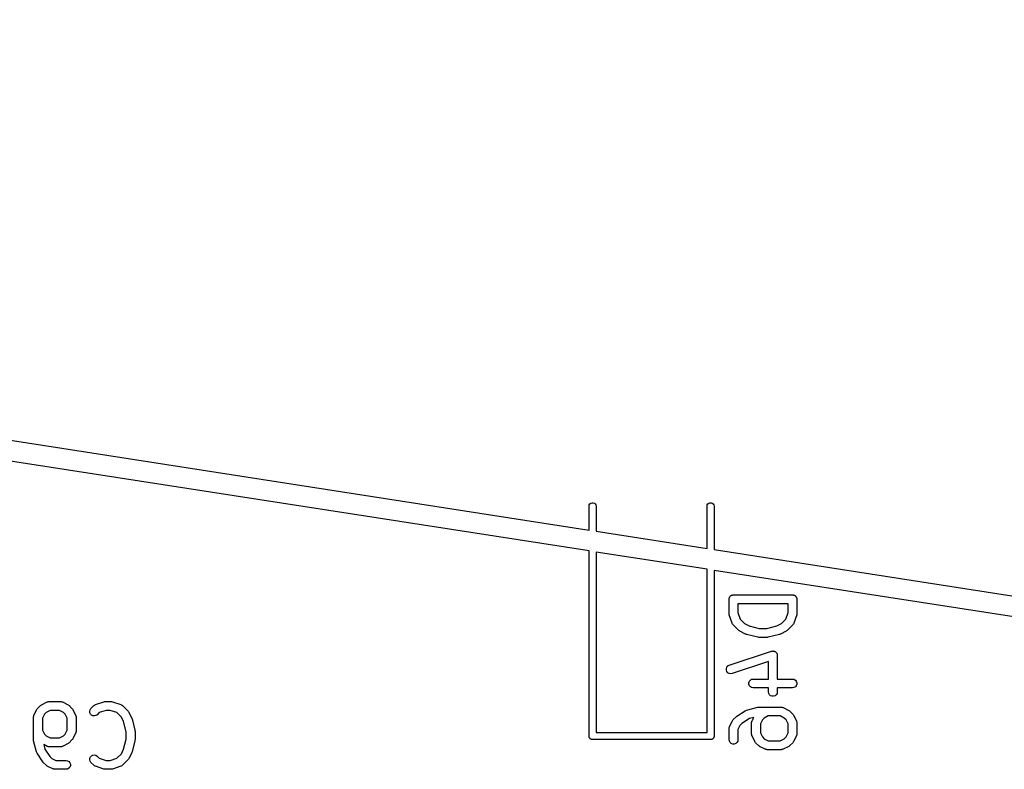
# Model space of a CAD drawing. Extents: x 48 to 353, y -143 to -50.
# Tile 9 of 70: x 96 to 113, y -117 to -104. Entities that reach past the tile are written whole.
import ezdxf

# ---------------------------------------------------------------- set-up
doc = ezdxf.new("R2010")
doc.units = 0
doc.header["$MEASUREMENT"] = 0
doc.layers.add('BLACK', color=7, linetype='CONTINUOUS')

msp = doc.modelspace()

# ---------------------------------------------------------------- linework, layer by layer
at = {"layer": 'Black'}
for p, q in [((49.9277, -104.329), (106.096, -113.056)), ((106.096, -113.41), (88.143, -110.621)), ((106.096, -112.65), (106.1, -112.629)), ((106.096, -113.056), (106.096, -112.65)), ((106.1, -112.629), (106.11, -112.611)), ((106.11, -112.611), (106.126, -112.598)), ((106.126, -112.598), (106.146, -112.591)), ((106.146, -112.591), (106.167, -112.591)), ((106.167, -112.591), (106.186, -112.598)), ((106.186, -112.598), (106.202, -112.611)), ((106.202, -112.611), (106.213, -112.629)), ((106.213, -112.629), (106.216, -112.65)), ((106.216, -112.65), (106.216, -113.074)), ((108.096, -112.65), (108.1, -112.629)), ((108.096, -113.366), (108.096, -112.65)), ((108.1, -112.629), (108.11, -112.611)), ((108.11, -112.611), (108.126, -112.598)), ((108.126, -112.598), (108.146, -112.591)), ((108.146, -112.591), (108.167, -112.591)), ((108.167, -112.591), (108.186, -112.598)), ((108.186, -112.598), (108.202, -112.611)), ((108.202, -112.611), (108.213, -112.629)), ((108.213, -112.629), (108.216, -112.65)), ((108.216, -112.65), (108.216, -113.385)), ((106.216, -113.074), (108.096, -113.366)), ((106.096, -116.55), (106.096, -113.41)), ((108.096, -113.721), (106.216, -113.428)), ((106.216, -113.428), (106.216, -116.49)), ((108.216, -113.385), (125.146, -116.015)), ((108.096, -116.49), (108.096, -113.721)), ((125.146, -116.369), (108.216, -113.739)), ((108.216, -113.739), (108.216, -116.55)), ((108.474, -114.21), (108.475, -114.203)), ((108.475, -114.203), (108.478, -114.197)), ((108.478, -114.197), (108.48, -114.191)), ((108.48, -114.191), (108.485, -114.186)), ((108.485, -114.186), (108.488, -114.181)), ((108.488, -114.181), (108.493, -114.176)), ((108.493, -114.176), (108.497, -114.171)), ((108.497, -114.171), (108.503, -114.168)), ((108.503, -114.168), (108.508, -114.164)), ((108.508, -114.164), (108.514, -114.162)), ((108.514, -114.162), (108.52, -114.158)), ((108.52, -114.158), (108.526, -114.157)), ((108.526, -114.157), (108.532, -114.155)), ((108.532, -114.155), (108.539, -114.155)), ((108.539, -114.155), (108.545, -114.154)), ((108.545, -114.154), (109.545, -114.154)), ((109.545, -114.154), (109.552, -114.155)), ((109.552, -114.155), (109.558, -114.155)), ((109.558, -114.155), (109.565, -114.157)), ((109.565, -114.157), (109.571, -114.158)), ((109.571, -114.158), (109.577, -114.162)), ((109.577, -114.162), (109.583, -114.164)), ((109.583, -114.164), (109.588, -114.168)), ((109.588, -114.168), (109.594, -114.171)), ((109.594, -114.171), (109.598, -114.176)), ((109.598, -114.176), (109.603, -114.181)), ((109.603, -114.181), (109.606, -114.186)), ((109.606, -114.186), (109.61, -114.191)), ((109.61, -114.191), (109.613, -114.197)), ((109.613, -114.197), (109.616, -114.203)), ((109.616, -114.203), (109.617, -114.21)), ((108.47, -114.229), (108.472, -114.222)), ((108.47, -114.467), (108.47, -114.229)), ((108.472, -114.216), (108.474, -114.21)), ((108.472, -114.222), (108.472, -114.216)), ((108.62, -114.304), (108.62, -114.455)), ((109.47, -114.304), (108.62, -114.304)), ((109.47, -114.455), (109.47, -114.304)), ((109.617, -114.21), (109.619, -114.216)), ((109.619, -114.216), (109.619, -114.222)), ((109.619, -114.222), (109.62, -114.229)), ((109.62, -114.229), (109.62, -114.467)), ((108.472, -114.479), (108.47, -114.467)), ((108.474, -114.491), (108.472, -114.479)), ((108.522, -114.633), (108.474, -114.491)), ((108.62, -114.455), (108.659, -114.569)), ((109.432, -114.569), (109.47, -114.455)), ((109.617, -114.491), (109.569, -114.633)), ((109.618, -114.479), (109.617, -114.491)), ((109.62, -114.467), (109.618, -114.479)), ((108.524, -114.637), (108.522, -114.633)), ((108.525, -114.641), (108.524, -114.637)), ((108.53, -114.649), (108.525, -114.641)), ((108.534, -114.656), (108.53, -114.649)), ((108.537, -114.659), (108.534, -114.656)), ((108.54, -114.663), (108.537, -114.659)), ((108.635, -114.758), (108.54, -114.663)), ((108.659, -114.569), (108.733, -114.643)), ((108.733, -114.643), (108.81, -114.682)), ((108.81, -114.682), (108.983, -114.725)), ((109.108, -114.725), (109.281, -114.682)), ((109.281, -114.682), (109.358, -114.643)), ((109.358, -114.643), (109.432, -114.569)), ((109.551, -114.663), (109.456, -114.758)), ((109.553, -114.659), (109.551, -114.663)), ((109.557, -114.656), (109.553, -114.659)), ((109.561, -114.649), (109.557, -114.656)), ((109.566, -114.641), (109.561, -114.649)), ((109.567, -114.637), (109.566, -114.641)), ((109.569, -114.633), (109.567, -114.637)), ((108.645, -114.765), (108.635, -114.758)), ((108.655, -114.772), (108.645, -114.765)), ((108.75, -114.82), (108.655, -114.772)), ((108.758, -114.822), (108.75, -114.82)), ((108.765, -114.825), (108.758, -114.822)), ((108.956, -114.873), (108.765, -114.825)), ((108.965, -114.874), (108.956, -114.873)), ((108.974, -114.875), (108.965, -114.874)), ((108.983, -114.725), (109.108, -114.725)), ((109.126, -114.874), (109.117, -114.875)), ((109.135, -114.873), (109.126, -114.874)), ((109.325, -114.825), (109.135, -114.873)), ((109.333, -114.822), (109.325, -114.825)), ((109.341, -114.82), (109.333, -114.822)), ((109.436, -114.772), (109.341, -114.82)), ((109.446, -114.765), (109.436, -114.772)), ((109.456, -114.758), (109.446, -114.765)), ((109.117, -114.875), (108.974, -114.875)), ((108.474, -115.348), (109.188, -115.11)), ((109.188, -115.11), (109.194, -115.109)), ((109.194, -115.109), (109.199, -115.107)), ((109.199, -115.107), (109.207, -115.107)), ((109.207, -115.107), (109.214, -115.106)), ((109.214, -115.106), (109.22, -115.107)), ((109.22, -115.107), (109.225, -115.107)), ((109.225, -115.107), (109.232, -115.11)), ((109.232, -115.11), (109.24, -115.111)), ((109.24, -115.111), (109.244, -115.114)), ((109.244, -115.114), (109.25, -115.116)), ((109.25, -115.116), (109.255, -115.121)), ((109.255, -115.121), (109.262, -115.125)), ((109.262, -115.125), (109.265, -115.129)), ((109.265, -115.129), (109.27, -115.133)), ((109.27, -115.133), (109.273, -115.139)), ((109.273, -115.139), (109.278, -115.145)), ((109.278, -115.145), (109.28, -115.151)), ((109.28, -115.151), (109.283, -115.155)), ((109.283, -115.155), (109.284, -115.163)), ((109.284, -115.163), (109.286, -115.17)), ((109.286, -115.17), (109.286, -115.176)), ((109.286, -115.176), (109.287, -115.181)), ((109.287, -115.181), (109.287, -115.582)), ((108.434, -115.38), (108.451, -115.36)), ((108.451, -115.36), (108.474, -115.348)), ((109.137, -115.285), (108.521, -115.49)), ((109.137, -115.582), (109.137, -115.285)), ((108.424, -115.404), (108.434, -115.38)), ((108.424, -115.43), (108.424, -115.404)), ((108.432, -115.455), (108.424, -115.43)), ((108.448, -115.475), (108.432, -115.455)), ((108.47, -115.489), (108.448, -115.475)), ((108.496, -115.494), (108.47, -115.489)), ((108.521, -115.49), (108.496, -115.494)), ((108.805, -115.644), (108.814, -115.62)), ((108.805, -115.67), (108.805, -115.644)), ((108.814, -115.695), (108.805, -115.67)), ((108.814, -115.62), (108.831, -115.6)), ((108.831, -115.715), (108.814, -115.695)), ((108.831, -115.6), (108.853, -115.587)), ((108.853, -115.587), (108.879, -115.582)), ((108.879, -115.582), (109.137, -115.582)), ((109.287, -115.582), (109.545, -115.582)), ((109.545, -115.582), (109.571, -115.587)), ((109.571, -115.587), (109.594, -115.6)), ((109.594, -115.6), (109.61, -115.62)), ((109.61, -115.695), (109.594, -115.715)), ((109.61, -115.62), (109.619, -115.644)), ((109.619, -115.67), (109.61, -115.695)), ((109.619, -115.644), (109.619, -115.67)), ((108.853, -115.728), (108.831, -115.715)), ((108.879, -115.732), (108.853, -115.728)), ((109.137, -115.732), (108.879, -115.732)), ((109.137, -115.8), (109.137, -115.732)), ((109.142, -115.826), (109.137, -115.8)), ((109.155, -115.848), (109.142, -115.826)), ((109.175, -115.865), (109.155, -115.848)), ((109.199, -115.874), (109.175, -115.865)), ((109.225, -115.874), (109.199, -115.874)), ((109.25, -115.865), (109.225, -115.874)), ((109.27, -115.848), (109.25, -115.865)), ((109.283, -115.826), (109.27, -115.848)), ((109.287, -115.8), (109.283, -115.826)), ((109.545, -115.732), (109.287, -115.732)), ((109.287, -115.732), (109.287, -115.8)), ((109.571, -115.728), (109.545, -115.732)), ((109.594, -115.715), (109.571, -115.728)), ((96.7449, -116.081), (96.7925, -116.033)), ((96.7925, -116.033), (96.8023, -116.026)), ((96.8023, -116.026), (96.812, -116.019)), ((96.812, -116.019), (96.9072, -115.971)), ((96.9072, -115.971), (96.9114, -115.97)), ((96.9114, -115.97), (96.9151, -115.968)), ((96.9151, -115.968), (96.9238, -115.966)), ((96.9238, -115.966), (96.9322, -115.964)), ((96.9322, -115.964), (96.9365, -115.964)), ((96.9365, -115.964), (96.9408, -115.963)), ((96.9408, -115.963), (97.1312, -115.963)), ((97.1312, -115.963), (97.1355, -115.964)), ((97.1355, -115.964), (97.1398, -115.964)), ((97.1398, -115.964), (97.1482, -115.966)), ((97.1482, -115.966), (97.1569, -115.968)), ((97.1569, -115.968), (97.1606, -115.97)), ((97.1606, -115.97), (97.1648, -115.971)), ((97.1648, -115.971), (97.26, -116.019)), ((97.26, -116.019), (97.2697, -116.026)), ((97.2697, -116.026), (97.2795, -116.033)), ((97.2795, -116.033), (97.3271, -116.081)), ((97.6496, -116.081), (97.6973, -116.033)), ((97.6973, -116.033), (97.7008, -116.03)), ((97.7008, -116.03), (97.7037, -116.027)), ((97.7037, -116.027), (97.7114, -116.023)), ((97.7114, -116.023), (97.7186, -116.018)), ((97.7186, -116.018), (97.7228, -116.017)), ((97.7228, -116.017), (97.7266, -116.015)), ((97.7266, -116.015), (97.8694, -115.967)), ((97.8694, -115.967), (97.8813, -115.965)), ((97.8813, -115.965), (97.8931, -115.963)), ((97.8931, -115.963), (97.9884, -115.963)), ((97.9884, -115.963), (98.0002, -115.965)), ((98.0002, -115.965), (98.0121, -115.967)), ((98.0121, -115.967), (98.155, -116.015)), ((98.155, -116.015), (98.1588, -116.017)), ((98.1588, -116.017), (98.1629, -116.018)), ((98.1629, -116.018), (98.1701, -116.023)), ((98.1701, -116.023), (98.1779, -116.027)), ((98.1779, -116.027), (98.1807, -116.03)), ((98.1807, -116.03), (98.1843, -116.033)), ((98.1843, -116.033), (98.2795, -116.128)), ((96.6783, -116.212), (96.6798, -116.203)), ((96.6798, -116.203), (96.682, -116.199)), ((96.682, -116.199), (96.6832, -116.195)), ((96.6832, -116.195), (96.7308, -116.1)), ((96.7308, -116.1), (96.738, -116.09)), ((96.738, -116.09), (96.7449, -116.081)), ((96.8595, -116.178), (96.8253, -116.247)), ((96.8899, -116.148), (96.8595, -116.178)), ((96.9585, -116.113), (96.8899, -116.148)), ((97.1135, -116.113), (96.9585, -116.113)), ((97.182, -116.148), (97.1135, -116.113)), ((97.2125, -116.178), (97.182, -116.148)), ((97.2467, -116.247), (97.2125, -116.178)), ((97.3271, -116.081), (97.334, -116.09)), ((97.334, -116.09), (97.3412, -116.1)), ((97.3412, -116.1), (97.3888, -116.195)), ((97.3888, -116.195), (97.39, -116.199)), ((97.39, -116.199), (97.3922, -116.203)), ((97.3922, -116.203), (97.3937, -116.212)), ((97.628, -116.127), (97.6347, -116.102)), ((97.6302, -116.153), (97.628, -116.127)), ((97.6412, -116.177), (97.6302, -116.153)), ((97.6347, -116.102), (97.6496, -116.081)), ((97.6596, -116.195), (97.6412, -116.177)), ((97.6833, -116.206), (97.6596, -116.195)), ((97.7092, -116.208), (97.6833, -116.206)), ((97.7344, -116.202), (97.7092, -116.208)), ((97.7557, -116.187), (97.7344, -116.202)), ((97.7908, -116.152), (97.7557, -116.187)), ((97.9053, -116.113), (97.7908, -116.152)), ((97.9762, -116.113), (97.9053, -116.113)), ((98.0907, -116.152), (97.9762, -116.113)), ((98.1648, -116.226), (98.0907, -116.152)), ((98.2795, -116.128), (98.2864, -116.138)), ((98.2864, -116.138), (98.2936, -116.148)), ((98.2936, -116.148), (98.3412, -116.243)), ((108.599, -116.214), (108.742, -116.119)), ((108.742, -116.119), (108.754, -116.114)), ((108.754, -116.114), (108.765, -116.108)), ((108.765, -116.108), (108.956, -116.061)), ((108.956, -116.061), (108.965, -116.06)), ((108.965, -116.06), (108.974, -116.058)), ((108.974, -116.058), (109.355, -116.058)), ((109.135, -116.208), (109.066, -116.243)), ((109.337, -116.208), (109.135, -116.208)), ((109.406, -116.243), (109.337, -116.208)), ((109.355, -116.058), (109.359, -116.059)), ((109.359, -116.059), (109.363, -116.059)), ((109.363, -116.059), (109.372, -116.061)), ((109.372, -116.061), (109.381, -116.063)), ((109.381, -116.063), (109.384, -116.065)), ((109.384, -116.065), (109.388, -116.066)), ((109.388, -116.066), (109.484, -116.114)), ((109.484, -116.114), (109.493, -116.121)), ((109.493, -116.121), (109.503, -116.128)), ((109.503, -116.128), (109.551, -116.176)), ((109.551, -116.176), (109.558, -116.186)), ((109.558, -116.186), (109.565, -116.195)), ((109.565, -116.195), (109.612, -116.29)), ((96.6753, -116.229), (96.676, -116.225)), ((96.6753, -116.61), (96.6753, -116.229)), ((96.6758, -116.22), (96.6783, -116.212)), ((96.676, -116.225), (96.6758, -116.22)), ((96.8253, -116.247), (96.8253, -116.449)), ((97.2467, -116.449), (97.2467, -116.247)), ((97.3937, -116.212), (97.3962, -116.22)), ((97.3962, -116.22), (97.396, -116.225)), ((97.396, -116.225), (97.3967, -116.229)), ((97.3967, -116.229), (97.3967, -116.467)), ((98.2033, -116.303), (98.1648, -116.226)), ((98.2467, -116.476), (98.2033, -116.303)), ((98.3412, -116.243), (98.3435, -116.251)), ((98.3435, -116.251), (98.3469, -116.258)), ((98.3469, -116.258), (98.3945, -116.449)), ((108.478, -116.386), (108.526, -116.29)), ((108.526, -116.29), (108.533, -116.281)), ((108.533, -116.281), (108.54, -116.271)), ((108.54, -116.271), (108.588, -116.223)), ((108.588, -116.223), (108.594, -116.219)), ((108.594, -116.219), (108.599, -116.214)), ((108.655, -116.368), (108.62, -116.437)), ((108.688, -116.335), (108.655, -116.368)), ((108.814, -116.251), (108.688, -116.335)), ((108.888, -116.232), (108.814, -116.251)), ((108.851, -116.324), (108.852, -116.32)), ((108.851, -116.514), (108.851, -116.324)), ((108.852, -116.315), (108.854, -116.307)), ((108.852, -116.32), (108.852, -116.315)), ((108.854, -116.307), (108.856, -116.298)), ((108.856, -116.298), (108.858, -116.295)), ((108.858, -116.295), (108.859, -116.29)), ((108.859, -116.29), (108.888, -116.232)), ((109.036, -116.273), (109.001, -116.342)), ((109.001, -116.342), (109.001, -116.497)), ((109.066, -116.243), (109.036, -116.273)), ((109.436, -116.273), (109.406, -116.243)), ((109.47, -116.342), (109.436, -116.273)), ((109.47, -116.497), (109.47, -116.342)), ((109.612, -116.29), (109.614, -116.295)), ((109.614, -116.295), (109.616, -116.298)), ((109.616, -116.298), (109.617, -116.307)), ((109.617, -116.307), (109.62, -116.315)), ((109.62, -116.315), (109.62, -116.32)), ((109.62, -116.32), (109.62, -116.324)), ((109.62, -116.324), (109.62, -116.514)), ((96.8253, -116.449), (96.8595, -116.518)), ((96.8595, -116.518), (96.8899, -116.548)), ((97.182, -116.548), (97.2125, -116.518)), ((97.2125, -116.518), (97.2467, -116.449)), ((97.3888, -116.5), (97.3412, -116.596)), ((97.39, -116.496), (97.3888, -116.5)), ((97.3922, -116.493), (97.39, -116.496)), ((97.3937, -116.484), (97.3922, -116.493)), ((97.3962, -116.476), (97.3937, -116.484)), ((97.3967, -116.467), (97.396, -116.471)), ((97.396, -116.471), (97.3962, -116.476)), ((98.2467, -116.601), (98.2467, -116.476)), ((98.3945, -116.449), (98.3951, -116.458)), ((98.3951, -116.458), (98.3967, -116.467)), ((98.3967, -116.467), (98.3967, -116.61)), ((106.216, -116.49), (108.096, -116.49)), ((108.47, -116.419), (108.471, -116.415)), ((108.47, -116.61), (108.47, -116.419)), ((108.471, -116.411), (108.473, -116.402)), ((108.471, -116.415), (108.471, -116.411)), ((108.473, -116.402), (108.475, -116.394)), ((108.475, -116.394), (108.477, -116.39)), ((108.477, -116.39), (108.478, -116.386)), ((108.62, -116.437), (108.62, -116.61)), ((108.852, -116.519), (108.851, -116.514)), ((108.852, -116.523), (108.852, -116.519)), ((108.854, -116.531), (108.852, -116.523)), ((108.856, -116.54), (108.854, -116.531)), ((108.858, -116.544), (108.856, -116.54)), ((108.859, -116.548), (108.858, -116.544)), ((109.001, -116.497), (109.036, -116.565)), ((109.436, -116.565), (109.47, -116.497)), ((109.614, -116.544), (109.612, -116.548)), ((109.616, -116.54), (109.614, -116.544)), ((109.617, -116.531), (109.616, -116.54)), ((109.62, -116.523), (109.617, -116.531)), ((109.62, -116.514), (109.62, -116.519)), ((109.62, -116.519), (109.62, -116.523)), ((96.6769, -116.619), (96.6753, -116.61)), ((96.6775, -116.628), (96.6769, -116.619)), ((96.7251, -116.818), (96.6775, -116.628)), ((96.9072, -116.725), (96.849, -116.695)), ((96.849, -116.695), (96.8675, -116.769)), ((96.8899, -116.548), (96.9585, -116.582)), ((96.9585, -116.582), (97.1135, -116.582)), ((97.1135, -116.582), (97.182, -116.548)), ((97.26, -116.677), (97.1648, -116.725)), ((97.2697, -116.67), (97.26, -116.677)), ((97.2795, -116.663), (97.2697, -116.67)), ((97.3271, -116.615), (97.2795, -116.663)), ((97.334, -116.605), (97.3271, -116.615)), ((97.3412, -116.596), (97.334, -116.605)), ((98.2033, -116.774), (98.2467, -116.601)), ((98.3945, -116.628), (98.3469, -116.818)), ((98.3951, -116.619), (98.3945, -116.628)), ((98.3967, -116.61), (98.3951, -116.619)), ((106.097, -116.555), (106.096, -116.55)), ((106.097, -116.56), (106.097, -116.555)), ((106.099, -116.565), (106.097, -116.56)), ((106.1, -116.571), (106.099, -116.565)), ((106.102, -116.575), (106.1, -116.571)), ((106.104, -116.58), (106.102, -116.575)), ((106.108, -116.584), (106.104, -116.58)), ((106.11, -116.589), (106.108, -116.584)), ((106.114, -116.592), (106.11, -116.589)), ((106.118, -116.596), (106.114, -116.592)), ((106.122, -116.599), (106.118, -116.596)), ((106.126, -116.602), (106.122, -116.599)), ((106.131, -116.604), (106.126, -116.602)), ((106.136, -116.606), (106.131, -116.604)), ((106.141, -116.607), (106.136, -116.606)), ((106.146, -116.609), (106.141, -116.607)), ((106.151, -116.609), (106.146, -116.609)), ((106.156, -116.61), (106.151, -116.609)), ((108.156, -116.61), (106.156, -116.61)), ((108.161, -116.609), (108.156, -116.61)), ((108.167, -116.609), (108.161, -116.609)), ((108.172, -116.607), (108.167, -116.609)), ((108.177, -116.606), (108.172, -116.607)), ((108.181, -116.604), (108.177, -116.606)), ((108.186, -116.602), (108.181, -116.604)), ((108.19, -116.599), (108.186, -116.602)), ((108.195, -116.596), (108.19, -116.599)), ((108.198, -116.592), (108.195, -116.596)), ((108.202, -116.589), (108.198, -116.592)), ((108.205, -116.584), (108.202, -116.589)), ((108.208, -116.58), (108.205, -116.584)), ((108.21, -116.575), (108.208, -116.58)), ((108.213, -116.571), (108.21, -116.575)), ((108.214, -116.565), (108.213, -116.571)), ((108.215, -116.56), (108.214, -116.565)), ((108.216, -116.55), (108.215, -116.555)), ((108.215, -116.555), (108.215, -116.56)), ((108.475, -116.635), (108.47, -116.61)), ((108.488, -116.658), (108.475, -116.635)), ((108.508, -116.675), (108.488, -116.658)), ((108.532, -116.684), (108.508, -116.675)), ((108.558, -116.684), (108.532, -116.684)), ((108.583, -116.675), (108.558, -116.684)), ((108.603, -116.658), (108.583, -116.675)), ((108.616, -116.635), (108.603, -116.658)), ((108.62, -116.61), (108.616, -116.635)), ((108.907, -116.643), (108.859, -116.548)), ((108.914, -116.653), (108.907, -116.643)), ((108.921, -116.663), (108.914, -116.653)), ((108.969, -116.71), (108.921, -116.663)), ((108.978, -116.717), (108.969, -116.71)), ((109.036, -116.565), (109.066, -116.596)), ((109.066, -116.596), (109.135, -116.63)), ((109.135, -116.63), (109.337, -116.63)), ((109.337, -116.63), (109.406, -116.596)), ((109.406, -116.596), (109.436, -116.565)), ((109.503, -116.71), (109.493, -116.717)), ((109.551, -116.663), (109.503, -116.71)), ((109.558, -116.653), (109.551, -116.663)), ((109.565, -116.643), (109.558, -116.653)), ((109.612, -116.548), (109.565, -116.643)), ((96.7303, -116.83), (96.7251, -116.818)), ((96.7355, -116.842), (96.7303, -116.83)), ((96.8307, -116.985), (96.7355, -116.842)), ((96.8675, -116.769), (96.9514, -116.895)), ((96.9114, -116.726), (96.9072, -116.725)), ((96.9151, -116.728), (96.9114, -116.726)), ((96.9238, -116.729), (96.9151, -116.728)), ((96.9322, -116.732), (96.9238, -116.729)), ((96.9365, -116.732), (96.9322, -116.732)), ((96.9408, -116.732), (96.9365, -116.732)), ((97.1312, -116.732), (96.9408, -116.732)), ((97.1355, -116.732), (97.1312, -116.732)), ((97.1398, -116.732), (97.1355, -116.732)), ((97.1482, -116.729), (97.1398, -116.732)), ((97.1569, -116.728), (97.1482, -116.729)), ((97.1606, -116.726), (97.1569, -116.728)), ((97.1648, -116.725), (97.1606, -116.726)), ((97.6596, -116.882), (97.6833, -116.871)), ((97.6833, -116.871), (97.7092, -116.868)), ((97.7092, -116.868), (97.7344, -116.875)), ((97.7344, -116.875), (97.7557, -116.89)), ((98.0907, -116.925), (98.1648, -116.851)), ((98.1648, -116.851), (98.2033, -116.774)), ((98.3412, -116.834), (98.2936, -116.929)), ((98.3435, -116.826), (98.3412, -116.834)), ((98.3469, -116.818), (98.3435, -116.826)), ((108.988, -116.724), (108.978, -116.717)), ((109.083, -116.772), (108.988, -116.724)), ((109.087, -116.773), (109.083, -116.772)), ((109.091, -116.775), (109.087, -116.773)), ((109.1, -116.777), (109.091, -116.775)), ((109.108, -116.779), (109.1, -116.777)), ((109.113, -116.779), (109.108, -116.779)), ((109.117, -116.78), (109.113, -116.779)), ((109.355, -116.78), (109.117, -116.78)), ((109.359, -116.779), (109.355, -116.78)), ((109.363, -116.779), (109.359, -116.779)), ((109.372, -116.777), (109.363, -116.779)), ((109.381, -116.775), (109.372, -116.777)), ((109.384, -116.773), (109.381, -116.775)), ((109.388, -116.772), (109.384, -116.773)), ((109.484, -116.724), (109.388, -116.772)), ((109.493, -116.717), (109.484, -116.724)), ((96.8359, -116.99), (96.8307, -116.985)), ((96.8401, -116.996), (96.8359, -116.99)), ((96.8877, -117.044), (96.8401, -116.996)), ((96.8976, -117.051), (96.8877, -117.044)), ((96.9514, -116.895), (96.9852, -116.929)), ((96.9852, -116.929), (97.0537, -116.963)), ((97.0537, -116.963), (97.2265, -116.963)), ((97.2265, -116.963), (97.2521, -116.968)), ((97.2521, -116.968), (97.2747, -116.981)), ((97.2747, -116.981), (97.2914, -117.001)), ((97.2914, -117.001), (97.3003, -117.025)), ((97.3003, -117.025), (97.3003, -117.051)), ((97.628, -116.95), (97.6302, -116.924)), ((97.6347, -116.975), (97.628, -116.95)), ((97.6302, -116.924), (97.6412, -116.9)), ((97.6496, -116.996), (97.6347, -116.975)), ((97.6412, -116.9), (97.6596, -116.882)), ((97.6973, -117.044), (97.6496, -116.996)), ((97.7008, -117.046), (97.6973, -117.044)), ((97.7557, -116.89), (97.7908, -116.925)), ((97.7908, -116.925), (97.9053, -116.963)), ((97.9053, -116.963), (97.9762, -116.963)), ((97.9762, -116.963), (98.0907, -116.925)), ((98.1843, -117.044), (98.1807, -117.046)), ((98.2795, -116.949), (98.1843, -117.044)), ((98.2864, -116.939), (98.2795, -116.949)), ((98.2936, -116.929), (98.2864, -116.939)), ((96.9072, -117.058), (96.8976, -117.051)), ((97.0025, -117.105), (96.9072, -117.058)), ((97.0066, -117.107), (97.0025, -117.105)), ((97.0103, -117.109), (97.0066, -117.107)), ((97.019, -117.11), (97.0103, -117.109)), ((97.0274, -117.113), (97.019, -117.11)), ((97.0317, -117.113), (97.0274, -117.113)), ((97.036, -117.113), (97.0317, -117.113)), ((97.2265, -117.113), (97.036, -117.113)), ((97.2521, -117.109), (97.2265, -117.113)), ((97.2747, -117.096), (97.2521, -117.109)), ((97.2914, -117.076), (97.2747, -117.096)), ((97.3003, -117.051), (97.2914, -117.076)), ((97.7037, -117.05), (97.7008, -117.046)), ((97.7114, -117.054), (97.7037, -117.05)), ((97.7186, -117.059), (97.7114, -117.054)), ((97.7228, -117.06), (97.7186, -117.059)), ((97.7266, -117.062), (97.7228, -117.06)), ((97.8694, -117.11), (97.7266, -117.062)), ((97.8813, -117.111), (97.8694, -117.11)), ((97.8931, -117.113), (97.8813, -117.111)), ((97.9884, -117.113), (97.8931, -117.113)), ((98.0002, -117.111), (97.9884, -117.113)), ((98.0121, -117.11), (98.0002, -117.111)), ((98.155, -117.062), (98.0121, -117.11)), ((98.1588, -117.06), (98.155, -117.062)), ((98.1629, -117.059), (98.1588, -117.06)), ((98.1701, -117.054), (98.1629, -117.059)), ((98.1779, -117.05), (98.1701, -117.054)), ((98.1807, -117.046), (98.1779, -117.05))]:
    msp.add_line(p, q, dxfattribs=at)

doc.saveas('drawing.dxf')
